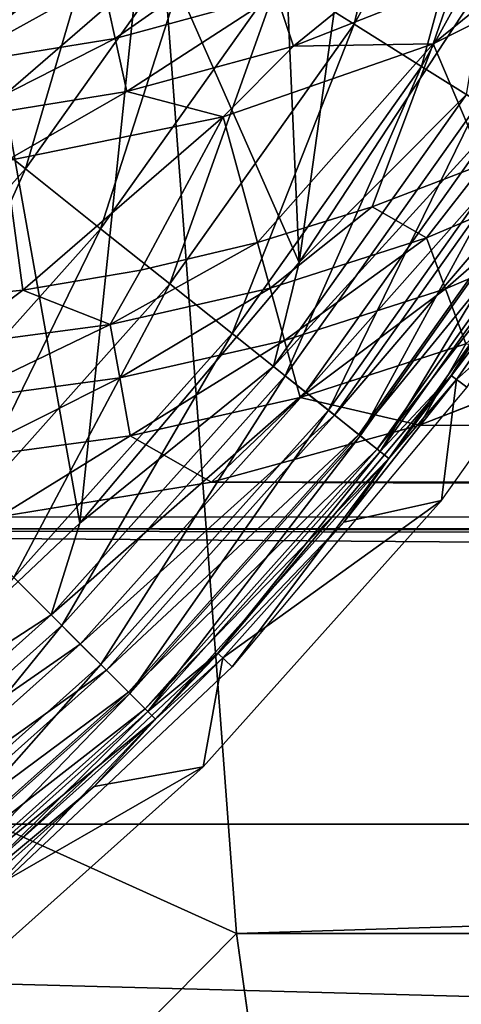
# Model space of a CAD drawing. Header units: millimetres. Extents: x -60 to 60, y -60 to 60.
# Tile 94 of 256: x -39.73 to -38.6, y -6.34 to -3.84. Entities that reach past the tile are written whole.
import ezdxf

# ---------------------------------------------------------------- set-up
doc = ezdxf.new("R2010")
doc.units = ezdxf.units.MM
doc.header["$LTSCALE"] = 81.481481
for name, color, linetype in [('106', 7, 'CONTINUOUS'), ('151', 7, 'CONTINUOUS'), ('221', 7, 'CONTINUOUS'), ('24', 7, 'CONTINUOUS'), ('249', 7, 'CONTINUOUS'), ('282', 7, 'CONTINUOUS'), ('3', 7, 'CONTINUOUS'), ('323', 7, 'CONTINUOUS'), ('65', 7, 'CONTINUOUS'), ('75', 7, 'CONTINUOUS'), ('87', 7, 'CONTINUOUS'), ('95', 7, 'CONTINUOUS')]:
    doc.layers.add(name, color=color, linetype=linetype)

msp = doc.modelspace()

# ---------------------------------------------------------------- linework, layer by layer
at = {"layer": '106', "color": 7, "linetype": 'Continuous', "true_color": 0xf5f5f5}
for points in [[(-38.5403, -3.7296, 2), (-39.0169, -4.4543, 2), (-38.591, -4.027, 2.0123), (-38.5403, -3.7296, 2)], [(-38.591, -4.027, 2.0123), (-39.0169, -4.4543, 2), (-39.0822, -4.7193, 2.0123), (-38.591, -4.027, 2.0123)], [(-38.591, -4.027, 2.0123), (-39.0822, -4.7193, 2.0123), (-38.5023, -4.0828, 2.0485), (-38.591, -4.027, 2.0123)], [(-38.5023, -4.0828, 2.0485), (-39.0822, -4.7193, 2.0123), (-39.0003, -4.7846, 2.0485), (-38.5023, -4.0828, 2.0485)], [(-38.5023, -4.0828, 2.0485), (-39.0003, -4.7846, 2.0485), (-38.4226, -4.1329, 2.1069), (-38.5023, -4.0828, 2.0485)], [(-38.4226, -4.1329, 2.1069), (-39.0003, -4.7846, 2.0485), (-38.9267, -4.8433, 2.1069), (-38.4226, -4.1329, 2.1069)], [(-38.4226, -4.1329, 2.1069), (-38.9267, -4.8433, 2.1069), (-38.3557, -4.1749, 2.1846), (-38.4226, -4.1329, 2.1069)], [(-38.3557, -4.1749, 2.1846), (-38.9267, -4.8433, 2.1069), (-38.8649, -4.8926, 2.1846), (-38.3557, -4.1749, 2.1846)], [(-38.3557, -4.1749, 2.1846), (-38.8649, -4.8926, 2.1846), (-38.3049, -4.2068, 2.2779), (-38.3557, -4.1749, 2.1846)], [(-38.3049, -4.2068, 2.2779), (-38.8649, -4.8926, 2.1846), (-38.818, -4.93, 2.2779), (-38.3049, -4.2068, 2.2779)], [(-38.3049, -4.2068, 2.2779), (-38.818, -4.93, 2.2779), (-38.2728, -4.227, 2.382), (-38.3049, -4.2068, 2.2779)], [(-38.2728, -4.227, 2.382), (-38.818, -4.93, 2.2779), (-38.7884, -4.9536, 2.382), (-38.2728, -4.227, 2.382)], [(-38.3503, -4.3736, 2.4913), (-38.2728, -4.227, 2.382), (-38.7884, -4.9536, 2.382), (-38.3503, -4.3736, 2.4913)], [(-38.6159, -4.7528, 2.4913), (-38.3503, -4.3736, 2.4913), (-38.7884, -4.9536, 2.382), (-38.6159, -4.7528, 2.4913)], [(-39.0169, -4.4543, 2), (-39.5745, -5.1188, 2), (-39.0822, -4.7193, 2.0123), (-39.0169, -4.4543, 2)], [(-39.0822, -4.7193, 2.0123), (-39.6478, -5.3522, 2.0123), (-39.0003, -4.7846, 2.0485), (-39.0822, -4.7193, 2.0123)], [(-39.0822, -4.7193, 2.0123), (-39.5745, -5.1188, 2), (-39.6478, -5.3522, 2.0123), (-39.0822, -4.7193, 2.0123)], [(-38.903, -5.116, 2.4913), (-38.6159, -4.7528, 2.4913), (-38.7884, -4.9536, 2.382), (-38.903, -5.116, 2.4913)], [(-39.0003, -4.7846, 2.0485), (-39.6478, -5.3522, 2.0123), (-39.5737, -5.4263, 2.0485), (-39.0003, -4.7846, 2.0485)], [(-39.0003, -4.7846, 2.0485), (-39.5737, -5.4263, 2.0485), (-38.9267, -4.8433, 2.1069), (-39.0003, -4.7846, 2.0485)], [(-38.9267, -4.8433, 2.1069), (-39.5737, -5.4263, 2.0485), (-39.5071, -5.4929, 2.1069), (-38.9267, -4.8433, 2.1069)], [(-38.9267, -4.8433, 2.1069), (-39.5071, -5.4929, 2.1069), (-38.8649, -4.8926, 2.1846), (-38.9267, -4.8433, 2.1069)], [(-38.8649, -4.8926, 2.1846), (-39.5071, -5.4929, 2.1069), (-39.4513, -5.5487, 2.1846), (-38.8649, -4.8926, 2.1846)], [(-38.8649, -4.8926, 2.1846), (-39.4513, -5.5487, 2.1846), (-38.818, -4.93, 2.2779), (-38.8649, -4.8926, 2.1846)], [(-38.818, -4.93, 2.2779), (-39.4513, -5.5487, 2.1846), (-39.4089, -5.5911, 2.2779), (-38.818, -4.93, 2.2779)], [(-38.818, -4.93, 2.2779), (-39.4089, -5.5911, 2.2779), (-38.7884, -4.9536, 2.382), (-38.818, -4.93, 2.2779)], [(-38.7884, -4.9536, 2.382), (-39.4089, -5.5911, 2.2779), (-39.3821, -5.6179, 2.382), (-38.7884, -4.9536, 2.382)], [(-38.903, -5.116, 2.4913), (-38.7884, -4.9536, 2.382), (-39.3821, -5.6179, 2.382), (-38.903, -5.116, 2.4913)], [(-39.5745, -5.1188, 2), (-40.2055, -5.7141, 2), (-39.6478, -5.3522, 2.0123), (-39.5745, -5.1188, 2)], [(-39.2108, -5.4618, 2.4913), (-38.903, -5.116, 2.4913), (-39.3821, -5.6179, 2.382), (-39.2108, -5.4618, 2.4913)], [(-39.6478, -5.3522, 2.0123), (-40.2807, -5.9178, 2.0123), (-39.5737, -5.4263, 2.0485), (-39.6478, -5.3522, 2.0123)], [(-39.6478, -5.3522, 2.0123), (-40.2055, -5.7141, 2), (-40.2807, -5.9178, 2.0123), (-39.6478, -5.3522, 2.0123)], [(-39.5737, -5.4263, 2.0485), (-40.2807, -5.9178, 2.0123), (-40.2154, -5.9997, 2.0485), (-39.5737, -5.4263, 2.0485)], [(-39.5737, -5.4263, 2.0485), (-40.2154, -5.9997, 2.0485), (-39.5071, -5.4929, 2.1069), (-39.5737, -5.4263, 2.0485)], [(-39.5382, -5.7892, 2.4913), (-39.2108, -5.4618, 2.4913), (-39.3821, -5.6179, 2.382), (-39.5382, -5.7892, 2.4913)], [(-39.5071, -5.4929, 2.1069), (-40.2154, -5.9997, 2.0485), (-40.1567, -6.0733, 2.1069), (-39.5071, -5.4929, 2.1069)], [(-39.5071, -5.4929, 2.1069), (-40.1567, -6.0733, 2.1069), (-39.4513, -5.5487, 2.1846), (-39.5071, -5.4929, 2.1069)], [(-39.4513, -5.5487, 2.1846), (-40.1567, -6.0733, 2.1069), (-40.1074, -6.1351, 2.1846), (-39.4513, -5.5487, 2.1846)], [(-39.4513, -5.5487, 2.1846), (-40.1074, -6.1351, 2.1846), (-39.4089, -5.5911, 2.2779), (-39.4513, -5.5487, 2.1846)], [(-39.4089, -5.5911, 2.2779), (-40.1074, -6.1351, 2.1846), (-40.07, -6.182, 2.2779), (-39.4089, -5.5911, 2.2779)], [(-39.4089, -5.5911, 2.2779), (-40.07, -6.182, 2.2779), (-39.3821, -5.6179, 2.382), (-39.4089, -5.5911, 2.2779)], [(-39.3821, -5.6179, 2.382), (-40.07, -6.182, 2.2779), (-40.0464, -6.2116, 2.382), (-39.3821, -5.6179, 2.382)], [(-39.5382, -5.7892, 2.4913), (-39.3821, -5.6179, 2.382), (-40.0464, -6.2116, 2.382), (-39.5382, -5.7892, 2.4913)], [(-39.884, -6.097, 2.4913), (-39.5382, -5.7892, 2.4913), (-40.0464, -6.2116, 2.382), (-39.884, -6.097, 2.4913)]]:
    msp.add_3dface(points, dxfattribs=at)
at = {"layer": '151', "color": 7, "linetype": 'Continuous', "true_color": 0xf5f5f5}
msp.add_3dface([(-39.7998, -3.8627, 2), (-39.4121, -3.5577, 2), (-39.7354, -3.6975, 1.9904), (-39.7998, -3.8627, 2)], dxfattribs=at)
at = {"layer": '221', "color": 151, "linetype": 'Continuous', "true_color": 0x7dbfed}
for points in [[(-38.6296, -4.7426, 16.8297), (-38.1221, -3.9709, 16.8297), (-38.5899, -4.7721, 13.9913), (-38.6296, -4.7426, 16.8297)], [(-39.2233, -5.45, 16.8297), (-38.6296, -4.7426, 16.8297), (-39.1872, -5.484, 13.9913), (-39.2233, -5.45, 16.8297)], [(-39.1872, -5.484, 13.9913), (-38.6296, -4.7426, 16.8297), (-38.5899, -4.7721, 13.9913), (-39.1872, -5.484, 13.9913)], [(-39.8951, -6.0838, 16.8297), (-39.2233, -5.45, 16.8297), (-39.8632, -6.1218, 13.9913), (-39.8951, -6.0838, 16.8297)], [(-39.8632, -6.1218, 13.9913), (-39.2233, -5.45, 16.8297), (-39.1872, -5.484, 13.9913), (-39.8632, -6.1218, 13.9913)]]:
    msp.add_3dface(points, dxfattribs=at)
at = {"layer": '24', "color": 7, "linetype": 'Continuous', "true_color": 0xf5f5f5}
for points in [[(-38.6753, -3.898, -3.5657), (-38.1703, -3.6427, -3.5657), (-38.5459, -4.2031, -3.2343), (-38.6753, -3.898, -3.5657)], [(-39.2099, -4.0837, -3.5657), (-38.6753, -3.898, -3.5657), (-39.1223, -4.4033, -3.2343), (-39.2099, -4.0837, -3.5657)], [(-39.1223, -4.4033, -3.2343), (-38.6753, -3.898, -3.5657), (-38.8307, -4.3128, -3.2343), (-39.1223, -4.4033, -3.2343)], [(-38.8307, -4.3128, -3.2343), (-38.6753, -3.898, -3.5657), (-38.5459, -4.2031, -3.2343), (-38.8307, -4.3128, -3.2343)], [(-39.7644, -4.1965, -3.5657), (-39.2099, -4.0837, -3.5657), (-39.7202, -4.5249, -3.2343), (-39.7644, -4.1965, -3.5657)], [(-39.7202, -4.5249, -3.2343), (-39.2099, -4.0837, -3.5657), (-39.4192, -4.4741, -3.2343), (-39.7202, -4.5249, -3.2343)], [(-39.4192, -4.4741, -3.2343), (-39.2099, -4.0837, -3.5657), (-39.1223, -4.4033, -3.2343), (-39.4192, -4.4741, -3.2343)], [(-40.024, -4.5555, -3.2343), (-39.7644, -4.1965, -3.5657), (-39.7202, -4.5249, -3.2343), (-40.024, -4.5555, -3.2343)]]:
    msp.add_3dface(points, dxfattribs=at)
at = {"layer": '249', "color": 151, "linetype": 'Continuous', "true_color": 0x7dbfed}
for points in [[(-41.4314, -2.7044, 28.5), (-41.1856, -5.2555, 28.5), (-39.3622, -3.6768, 21.574), (-41.4314, -2.7044, 28.5)], [(-39.3622, -3.6768, 21.574), (-41.1856, -5.2555, 28.5), (-39.1759, -6.1635, 22.0071), (-39.3622, -3.6768, 21.574)], [(-41.1856, -5.2555, 28.5), (-40.7829, -7.7864, 28.5), (-39.1759, -6.1635, 22.0071), (-41.1856, -5.2555, 28.5)], [(-39.1759, -6.1635, 22.0071), (-40.7829, -7.7864, 28.5), (-38.8331, -8.6329, 22.4372), (-39.1759, -6.1635, 22.0071)]]:
    msp.add_3dface(points, dxfattribs=at)
at = {"layer": '282', "color": 151, "linetype": 'Continuous', "true_color": 0x7dbfed}
for points in [[(-38.6874, -3.04, 18.3185), (-38.8762, -3.8479, 18.1818), (-39.0675, -3.7277, 18.3185), (-38.6874, -3.04, 18.3185)], [(-38.4838, -3.138, 18.1818), (-38.8762, -3.8479, 18.1818), (-38.6874, -3.04, 18.3185), (-38.4838, -3.138, 18.1818)], [(-38.4838, -3.138, 18.1818), (-38.7051, -3.9554, 18.0118), (-38.8762, -3.8479, 18.1818), (-38.4838, -3.138, 18.1818)], [(-38.3018, -3.2257, 18.0118), (-38.7051, -3.9554, 18.0118), (-38.4838, -3.138, 18.1818), (-38.3018, -3.2257, 18.0118)], [(-38.3018, -3.2257, 18.0118), (-38.5584, -4.0475, 17.8125), (-38.7051, -3.9554, 18.0118), (-38.3018, -3.2257, 18.0118)], [(-39.4919, -3.4609, 18.4795), (-39.7132, -4.2161, 18.4185), (-39.9141, -4.0559, 18.4795), (-39.4919, -3.4609, 18.4795)], [(-39.8629, -3.546, 18.5), (-39.4919, -3.4609, 18.4795), (-39.9141, -4.0559, 18.4795), (-39.8629, -3.546, 18.5)], [(-39.2744, -3.5976, 18.4185), (-39.7132, -4.2161, 18.4185), (-39.4919, -3.4609, 18.4795), (-39.2744, -3.5976, 18.4185)], [(-39.2744, -3.5976, 18.4185), (-39.5221, -4.3685, 18.3185), (-39.7132, -4.2161, 18.4185), (-39.2744, -3.5976, 18.4185)], [(-39.0675, -3.7277, 18.3185), (-39.5221, -4.3685, 18.3185), (-39.2744, -3.5976, 18.4185), (-39.0675, -3.7277, 18.3185)], [(-39.0675, -3.7277, 18.3185), (-39.3455, -4.5093, 18.1818), (-39.5221, -4.3685, 18.3185), (-39.0675, -3.7277, 18.3185)], [(-38.8762, -3.8479, 18.1818), (-39.3455, -4.5093, 18.1818), (-39.0675, -3.7277, 18.3185), (-38.8762, -3.8479, 18.1818)], [(-38.8762, -3.8479, 18.1818), (-39.1875, -4.6353, 18.0118), (-39.3455, -4.5093, 18.1818), (-38.8762, -3.8479, 18.1818)], [(-38.7051, -3.9554, 18.0118), (-39.1875, -4.6353, 18.0118), (-38.8762, -3.8479, 18.1818), (-38.7051, -3.9554, 18.0118)], [(-38.7051, -3.9554, 18.0118), (-39.052, -4.7433, 17.8125), (-39.1875, -4.6353, 18.0118), (-38.7051, -3.9554, 18.0118)], [(-38.5584, -4.0475, 17.8125), (-39.052, -4.7433, 17.8125), (-38.7051, -3.9554, 18.0118), (-38.5584, -4.0475, 17.8125)], [(-38.1221, -3.9709, 16.8297), (-38.6296, -4.7426, 16.8297), (-38.2963, -4.2122, 17.0902), (-38.1221, -3.9709, 16.8297)], [(-39.7132, -4.2161, 18.4185), (-40.2185, -4.7815, 18.4185), (-39.9141, -4.0559, 18.4795), (-39.7132, -4.2161, 18.4185)], [(-38.5584, -4.0475, 17.8125), (-38.9423, -4.8308, 17.5888), (-39.052, -4.7433, 17.8125), (-38.5584, -4.0475, 17.8125)], [(-38.4395, -4.1222, 17.5888), (-38.9423, -4.8308, 17.5888), (-38.5584, -4.0475, 17.8125), (-38.4395, -4.1222, 17.5888)], [(-38.4395, -4.1222, 17.5888), (-38.861, -4.8957, 17.3461), (-38.9423, -4.8308, 17.5888), (-38.4395, -4.1222, 17.5888)], [(-38.3515, -4.1775, 17.3461), (-38.861, -4.8957, 17.3461), (-38.4395, -4.1222, 17.5888), (-38.3515, -4.1775, 17.3461)], [(-38.3515, -4.1775, 17.3461), (-38.8101, -4.9363, 17.0902), (-38.861, -4.8957, 17.3461), (-38.3515, -4.1775, 17.3461)], [(-38.2963, -4.2122, 17.0902), (-38.8101, -4.9363, 17.0902), (-38.3515, -4.1775, 17.3461), (-38.2963, -4.2122, 17.0902)], [(-38.2963, -4.2122, 17.0902), (-38.6296, -4.7426, 16.8297), (-38.8101, -4.9363, 17.0902), (-38.2963, -4.2122, 17.0902)], [(-39.7132, -4.2161, 18.4185), (-40.0457, -4.9543, 18.3185), (-40.2185, -4.7815, 18.4185), (-39.7132, -4.2161, 18.4185)], [(-39.5221, -4.3685, 18.3185), (-40.0457, -4.9543, 18.3185), (-39.7132, -4.2161, 18.4185), (-39.5221, -4.3685, 18.3185)], [(-39.5221, -4.3685, 18.3185), (-39.8859, -5.1141, 18.1818), (-40.0457, -4.9543, 18.3185), (-39.5221, -4.3685, 18.3185)], [(-39.3455, -4.5093, 18.1818), (-39.8859, -5.1141, 18.1818), (-39.5221, -4.3685, 18.3185), (-39.3455, -4.5093, 18.1818)], [(-39.3455, -4.5093, 18.1818), (-39.7431, -5.2569, 18.0118), (-39.8859, -5.1141, 18.1818), (-39.3455, -4.5093, 18.1818)], [(-39.1875, -4.6353, 18.0118), (-39.7431, -5.2569, 18.0118), (-39.3455, -4.5093, 18.1818), (-39.1875, -4.6353, 18.0118)], [(-39.1875, -4.6353, 18.0118), (-39.6205, -5.3795, 17.8125), (-39.7431, -5.2569, 18.0118), (-39.1875, -4.6353, 18.0118)], [(-39.052, -4.7433, 17.8125), (-39.6205, -5.3795, 17.8125), (-39.1875, -4.6353, 18.0118), (-39.052, -4.7433, 17.8125)], [(-39.052, -4.7433, 17.8125), (-39.5213, -5.4787, 17.5888), (-39.6205, -5.3795, 17.8125), (-39.052, -4.7433, 17.8125)], [(-38.9423, -4.8308, 17.5888), (-39.5213, -5.4787, 17.5888), (-39.052, -4.7433, 17.8125), (-38.9423, -4.8308, 17.5888)], [(-38.6296, -4.7426, 16.8297), (-39.2233, -5.45, 16.8297), (-38.8101, -4.9363, 17.0902), (-38.6296, -4.7426, 16.8297)], [(-38.9423, -4.8308, 17.5888), (-39.4478, -5.5522, 17.3461), (-39.5213, -5.4787, 17.5888), (-38.9423, -4.8308, 17.5888)], [(-38.861, -4.8957, 17.3461), (-39.4478, -5.5522, 17.3461), (-38.9423, -4.8308, 17.5888), (-38.861, -4.8957, 17.3461)], [(-38.861, -4.8957, 17.3461), (-39.4017, -5.5983, 17.0902), (-39.4478, -5.5522, 17.3461), (-38.861, -4.8957, 17.3461)], [(-38.8101, -4.9363, 17.0902), (-39.4017, -5.5983, 17.0902), (-38.861, -4.8957, 17.3461), (-38.8101, -4.9363, 17.0902)], [(-38.8101, -4.9363, 17.0902), (-39.2233, -5.45, 16.8297), (-39.4017, -5.5983, 17.0902), (-38.8101, -4.9363, 17.0902)], [(-39.6205, -5.3795, 17.8125), (-40.2567, -5.948, 17.8125), (-39.7431, -5.2569, 18.0118), (-39.6205, -5.3795, 17.8125)], [(-39.6205, -5.3795, 17.8125), (-40.1692, -6.0577, 17.5888), (-40.2567, -5.948, 17.8125), (-39.6205, -5.3795, 17.8125)], [(-39.5213, -5.4787, 17.5888), (-40.1692, -6.0577, 17.5888), (-39.6205, -5.3795, 17.8125), (-39.5213, -5.4787, 17.5888)], [(-39.2233, -5.45, 16.8297), (-39.8951, -6.0838, 16.8297), (-39.4017, -5.5983, 17.0902), (-39.2233, -5.45, 16.8297)], [(-39.5213, -5.4787, 17.5888), (-40.1043, -6.139, 17.3461), (-40.1692, -6.0577, 17.5888), (-39.5213, -5.4787, 17.5888)], [(-39.4478, -5.5522, 17.3461), (-40.1043, -6.139, 17.3461), (-39.5213, -5.4787, 17.5888), (-39.4478, -5.5522, 17.3461)], [(-39.4478, -5.5522, 17.3461), (-40.0637, -6.1899, 17.0902), (-40.1043, -6.139, 17.3461), (-39.4478, -5.5522, 17.3461)], [(-39.4017, -5.5983, 17.0902), (-40.0637, -6.1899, 17.0902), (-39.4478, -5.5522, 17.3461), (-39.4017, -5.5983, 17.0902)], [(-39.4017, -5.5983, 17.0902), (-39.8951, -6.0838, 16.8297), (-40.0637, -6.1899, 17.0902), (-39.4017, -5.5983, 17.0902)]]:
    msp.add_3dface(points, dxfattribs=at)
at = {"layer": '3', "color": 7, "linetype": 'Continuous', "true_color": 0xf5f5f5}
for points in [[(-38.71, -4.8693, -3), (-38.1992, -4.6685, -3), (12.2884, -4.9566, -3), (-38.71, -4.8693, -3)], [(-39.2394, -5.0143, -3), (-38.71, -4.8693, -3), (12.2884, -4.9566, -3), (-39.2394, -5.0143, -3)], [(13.5403, -5.173, -3), (-39.2394, -5.0143, -3), (12.2884, -4.9566, -3), (13.5403, -5.173, -3)], [(-39.7812, -5.102, -3), (-39.2394, -5.0143, -3), (13.5403, -5.173, -3), (-39.7812, -5.102, -3)], [(-40.3291, -5.1314, -3), (-39.7812, -5.102, -3), (13.5403, -5.173, -3), (-40.3291, -5.1314, -3)], [(55.0547, -5.8849, -3), (-55.0547, -5.8849, -3), (-43.1709, -5.1314, -3), (55.0547, -5.8849, -3)], [(-43.1709, -5.1314, -3), (-40.3291, -5.1314, -3), (14.808, -5.2587, -3), (-43.1709, -5.1314, -3)], [(55.0547, -5.8849, -3), (-43.1709, -5.1314, -3), (14.808, -5.2587, -3), (55.0547, -5.8849, -3)], [(13.5403, -5.173, -3), (14.808, -5.2587, -3), (-40.3291, -5.1314, -3), (13.5403, -5.173, -3)], [(-54.6634, -8.8067, -3), (-55.0547, -5.8849, -3), (54.6634, -8.8067, -3), (-54.6634, -8.8067, -3)], [(54.6634, -8.8067, -3), (-55.0547, -5.8849, -3), (55.0547, -5.8849, -3), (54.6634, -8.8067, -3)]]:
    msp.add_3dface(points, dxfattribs=at)
at = {"layer": '323', "color": 151, "linetype": 'Continuous', "true_color": 0x7dbfed}
for points in [[(39.3622, -3.6768, 21.574), (-39.3622, -3.6768, 21.574), (-39.1759, -6.1635, 22.0071), (39.3622, -3.6768, 21.574)], [(39.1759, -6.1635, 22.0071), (39.3622, -3.6768, 21.574), (-39.1759, -6.1635, 22.0071), (39.1759, -6.1635, 22.0071)], [(39.1759, -6.1635, 22.0071), (-39.1759, -6.1635, 22.0071), (-38.8331, -8.6329, 22.4372), (39.1759, -6.1635, 22.0071)], [(38.8331, -8.6329, 22.4372), (39.1759, -6.1635, 22.0071), (-38.8331, -8.6329, 22.4372), (38.8331, -8.6329, 22.4372)]]:
    msp.add_3dface(points, dxfattribs=at)
at = {"layer": '65', "color": 7, "linetype": 'Continuous', "true_color": 0xf5f5f5}
for points in [[(-38.6753, -3.898, -3.5657), (-38.6219, -3.7423, -3.665), (-38.232, -3.5386, -3.665), (-38.6753, -3.898, -3.5657)], [(-38.1703, -3.6427, -3.5657), (-38.6753, -3.898, -3.5657), (-38.232, -3.5386, -3.665), (-38.1703, -3.6427, -3.5657)], [(-39.5168, -3.7375, -3.7846), (-39.1223, -3.6294, -3.7846), (-39.4849, -3.8843, -3.739), (-39.5168, -3.7375, -3.7846)], [(-39.4849, -3.8843, -3.739), (-39.1223, -3.6294, -3.7846), (-39.0749, -3.7719, -3.739), (-39.4849, -3.8843, -3.739)], [(-39.0749, -3.7719, -3.739), (-38.6793, -3.6164, -3.739), (-39.0313, -3.9033, -3.665), (-39.0749, -3.7719, -3.739)], [(-39.0313, -3.9033, -3.665), (-38.6793, -3.6164, -3.739), (-38.6219, -3.7423, -3.665), (-39.0313, -3.9033, -3.665)], [(-39.9206, -3.8028, -3.7846), (-39.5168, -3.7375, -3.7846), (-39.9046, -3.9522, -3.739), (-39.9206, -3.8028, -3.7846)], [(-39.9046, -3.9522, -3.739), (-39.5168, -3.7375, -3.7846), (-39.4849, -3.8843, -3.739), (-39.9046, -3.9522, -3.739)], [(-38.6753, -3.898, -3.5657), (-39.0313, -3.9033, -3.665), (-38.6219, -3.7423, -3.665), (-38.6753, -3.898, -3.5657)], [(-39.4849, -3.8843, -3.739), (-39.0749, -3.7719, -3.739), (-39.4555, -4.0195, -3.665), (-39.4849, -3.8843, -3.739)], [(-39.4555, -4.0195, -3.665), (-39.0749, -3.7719, -3.739), (-39.0313, -3.9033, -3.665), (-39.4555, -4.0195, -3.665)], [(-39.9046, -3.9522, -3.739), (-39.4849, -3.8843, -3.739), (-39.8898, -4.0898, -3.665), (-39.9046, -3.9522, -3.739)], [(-39.8898, -4.0898, -3.665), (-39.4849, -3.8843, -3.739), (-39.4555, -4.0195, -3.665), (-39.8898, -4.0898, -3.665)], [(-39.2099, -4.0837, -3.5657), (-39.4555, -4.0195, -3.665), (-39.0313, -3.9033, -3.665), (-39.2099, -4.0837, -3.5657)], [(-38.6753, -3.898, -3.5657), (-39.2099, -4.0837, -3.5657), (-39.0313, -3.9033, -3.665), (-38.6753, -3.898, -3.5657)], [(-39.7644, -4.1965, -3.5657), (-39.8898, -4.0898, -3.665), (-39.4555, -4.0195, -3.665), (-39.7644, -4.1965, -3.5657)], [(-39.2099, -4.0837, -3.5657), (-39.7644, -4.1965, -3.5657), (-39.4555, -4.0195, -3.665), (-39.2099, -4.0837, -3.5657)]]:
    msp.add_3dface(points, dxfattribs=at)
at = {"layer": '75', "color": 7, "linetype": 'Continuous', "true_color": 0xf5f5f5}
for points in [[(-38.8307, -4.3128, -3.2343), (-38.5459, -4.2031, -3.2343), (-38.6928, -4.3917, -3.135), (-38.8307, -4.3128, -3.2343)], [(-38.5459, -4.2031, -3.2343), (-38.3082, -4.2286, -3.135), (-38.6928, -4.3917, -3.135), (-38.5459, -4.2031, -3.2343)], [(-38.3082, -4.2286, -3.135), (-38.6444, -4.5214, -3.061), (-38.6928, -4.3917, -3.135), (-38.3082, -4.2286, -3.135)], [(-38.2485, -4.3535, -3.061), (-38.6444, -4.5214, -3.061), (-38.3082, -4.2286, -3.135), (-38.2485, -4.3535, -3.061)], [(-39.1223, -4.4033, -3.2343), (-38.8307, -4.3128, -3.2343), (-39.0903, -4.52, -3.135), (-39.1223, -4.4033, -3.2343)], [(-38.8307, -4.3128, -3.2343), (-38.6928, -4.3917, -3.135), (-39.0903, -4.52, -3.135), (-38.8307, -4.3128, -3.2343)], [(-38.2485, -4.3535, -3.061), (-38.592, -4.6622, -3.0154), (-38.6444, -4.5214, -3.061), (-38.2485, -4.3535, -3.061)], [(-39.4192, -4.4741, -3.2343), (-39.1223, -4.4033, -3.2343), (-39.4977, -4.6123, -3.135), (-39.4192, -4.4741, -3.2343)], [(-39.1223, -4.4033, -3.2343), (-39.0903, -4.52, -3.135), (-39.4977, -4.6123, -3.135), (-39.1223, -4.4033, -3.2343)], [(-38.6928, -4.3917, -3.135), (-39.0537, -4.6535, -3.061), (-39.0903, -4.52, -3.135), (-38.6928, -4.3917, -3.135)], [(-38.6444, -4.5214, -3.061), (-39.0537, -4.6535, -3.061), (-38.6928, -4.3917, -3.135), (-38.6444, -4.5214, -3.061)], [(-39.7202, -4.5249, -3.2343), (-39.4192, -4.4741, -3.2343), (-39.4977, -4.6123, -3.135), (-39.7202, -4.5249, -3.2343)], [(-40.024, -4.5555, -3.2343), (-39.7202, -4.5249, -3.2343), (-39.9117, -4.668, -3.135), (-40.024, -4.5555, -3.2343)], [(-39.7202, -4.5249, -3.2343), (-39.4977, -4.6123, -3.135), (-39.9117, -4.668, -3.135), (-39.7202, -4.5249, -3.2343)], [(-39.0903, -4.52, -3.135), (-39.4732, -4.7486, -3.061), (-39.4977, -4.6123, -3.135), (-39.0903, -4.52, -3.135)], [(-39.0537, -4.6535, -3.061), (-39.4732, -4.7486, -3.061), (-39.0903, -4.52, -3.135), (-39.0537, -4.6535, -3.061)], [(-38.6444, -4.5214, -3.061), (-39.014, -4.7984, -3.0154), (-39.0537, -4.6535, -3.061), (-38.6444, -4.5214, -3.061)], [(-38.592, -4.6622, -3.0154), (-39.014, -4.7984, -3.0154), (-38.6444, -4.5214, -3.061), (-38.592, -4.6622, -3.0154)], [(-39.4977, -4.6123, -3.135), (-39.8994, -4.8059, -3.061), (-39.9117, -4.668, -3.135), (-39.4977, -4.6123, -3.135)], [(-39.4732, -4.7486, -3.061), (-39.8994, -4.8059, -3.061), (-39.4977, -4.6123, -3.135), (-39.4732, -4.7486, -3.061)], [(-39.0537, -4.6535, -3.061), (-39.4465, -4.8964, -3.0154), (-39.4732, -4.7486, -3.061), (-39.0537, -4.6535, -3.061)], [(-39.014, -4.7984, -3.0154), (-39.4465, -4.8964, -3.0154), (-39.0537, -4.6535, -3.061), (-39.014, -4.7984, -3.0154)], [(-38.592, -4.6622, -3.0154), (-38.71, -4.8693, -3), (-39.014, -4.7984, -3.0154), (-38.592, -4.6622, -3.0154)], [(-38.1992, -4.6685, -3), (-38.71, -4.8693, -3), (-38.592, -4.6622, -3.0154), (-38.1992, -4.6685, -3)], [(-39.4732, -4.7486, -3.061), (-39.886, -4.9555, -3.0154), (-39.8994, -4.8059, -3.061), (-39.4732, -4.7486, -3.061)], [(-39.4465, -4.8964, -3.0154), (-39.886, -4.9555, -3.0154), (-39.4732, -4.7486, -3.061), (-39.4465, -4.8964, -3.0154)], [(-39.014, -4.7984, -3.0154), (-39.2394, -5.0143, -3), (-39.4465, -4.8964, -3.0154), (-39.014, -4.7984, -3.0154)], [(-38.71, -4.8693, -3), (-39.2394, -5.0143, -3), (-39.014, -4.7984, -3.0154), (-38.71, -4.8693, -3)], [(-39.4465, -4.8964, -3.0154), (-39.7812, -5.102, -3), (-39.886, -4.9555, -3.0154), (-39.4465, -4.8964, -3.0154)], [(-39.2394, -5.0143, -3), (-39.7812, -5.102, -3), (-39.4465, -4.8964, -3.0154), (-39.2394, -5.0143, -3)]]:
    msp.add_3dface(points, dxfattribs=at)
at = {"layer": '87', "color": 7, "linetype": 'Continuous', "true_color": 0xf5f5f5}
for points in [[(-39.0718, -3.2006, 2), (-39.0169, -4.4543, 2), (-38.7857, -2.7987, 2), (-39.0718, -3.2006, 2)], [(-39.0169, -4.4543, 2), (-38.5403, -3.7296, 2), (-38.7857, -2.7987, 2), (-39.0169, -4.4543, 2)], [(-39.4121, -3.5577, 2), (-39.0169, -4.4543, 2), (-39.0718, -3.2006, 2), (-39.4121, -3.5577, 2)], [(-39.7998, -3.8627, 2), (-39.5745, -5.1188, 2), (-39.4121, -3.5577, 2), (-39.7998, -3.8627, 2)], [(-39.5745, -5.1188, 2), (-39.0169, -4.4543, 2), (-39.4121, -3.5577, 2), (-39.5745, -5.1188, 2)], [(-40.2055, -5.7141, 2), (-39.5745, -5.1188, 2), (-39.7998, -3.8627, 2), (-40.2055, -5.7141, 2)]]:
    msp.add_3dface(points, dxfattribs=at)
at = {"layer": '95', "color": 7, "linetype": 'Continuous', "true_color": 0xf5f5f5}
for points in [[(-38.6543, -5.0605, 11.5087), (-38.1276, -4.3182, 11.5087), (-38.6159, -4.7528, 2.4913), (-38.6543, -5.0605, 11.5087)], [(-38.6159, -4.7528, 2.4913), (-38.1276, -4.3182, 11.5087), (-38.3503, -4.3736, 2.4913), (-38.6159, -4.7528, 2.4913)], [(-38.903, -5.116, 2.4913), (-38.6543, -5.0605, 11.5087), (-38.6159, -4.7528, 2.4913), (-38.903, -5.116, 2.4913)], [(-39.2608, -5.7392, 11.5087), (-38.6543, -5.0605, 11.5087), (-39.2108, -5.4618, 2.4913), (-39.2608, -5.7392, 11.5087)], [(-39.2108, -5.4618, 2.4913), (-38.6543, -5.0605, 11.5087), (-38.903, -5.116, 2.4913), (-39.2108, -5.4618, 2.4913)], [(-39.5382, -5.7892, 2.4913), (-39.2608, -5.7392, 11.5087), (-39.2108, -5.4618, 2.4913), (-39.5382, -5.7892, 2.4913)], [(-39.9395, -6.3457, 11.5087), (-39.2608, -5.7392, 11.5087), (-39.884, -6.097, 2.4913), (-39.9395, -6.3457, 11.5087)], [(-39.884, -6.097, 2.4913), (-39.2608, -5.7392, 11.5087), (-39.5382, -5.7892, 2.4913), (-39.884, -6.097, 2.4913)]]:
    msp.add_3dface(points, dxfattribs=at)

doc.saveas('drawing.dxf')
